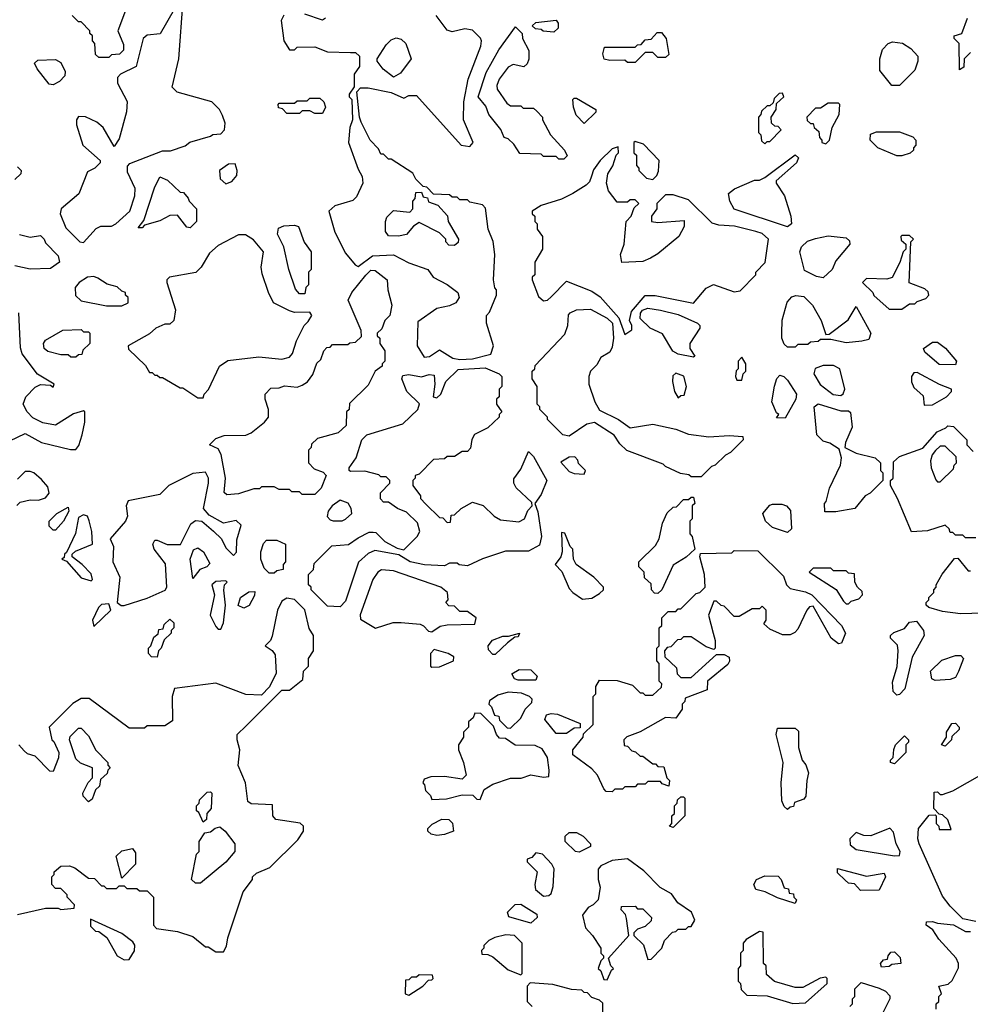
# Model space of a CAD drawing. Extents: x 2769579 to 2883812, y 684207 to 828660.
# Tile 127 of 256: x 2800924 to 2804664, y 726214 to 730089. Entities that reach past the tile are written whole.
import ezdxf

# ---------------------------------------------------------------- set-up
doc = ezdxf.new("R2010")
doc.units = 0

msp = doc.modelspace()

# ---------------------------------------------------------------- linework, layer by layer
at = {"layer": '0CON02XD'}
for points in [[(2801531.7, 730128.3), (2801476.4, 730033.6), (2801425, 730027.5), (2801410, 730015), (2801382.5, 729905), (2801320, 729875), (2801308.3, 729861.7), (2801308.3, 729838.3), (2801347, 729767), (2801343.9, 729726.1), (2801315, 729620), (2801295, 729590), (2801252.5, 729665), (2801227.5, 729685), (2801183, 729707), (2801155, 729707.5), (2801147.5, 729695), (2801147.5, 729675), (2801172.5, 729595), (2801240, 729535), (2801240, 729525), (2801220, 729505), (2801190, 729490), (2801156.1, 729403.9), (2801087.5, 729345), (2801082.5, 729325), (2801105, 729270), (2801160, 729215), (2801175, 729212.5)], [(2801175, 729212.5), (2801225, 729267.5), (2801243.6, 729276.4), (2801285, 729276.7), (2801302.5, 729285), (2801356.7, 729335), (2801376.7, 729395), (2801377.5, 729425), (2801348.3, 729488.3), (2801348.3, 729511.7), (2801357, 729523), (2801485, 729572.5), (2801517, 729573), (2801575, 729592.5), (2801593, 729607), (2801675, 729630), (2801683, 729637), (2801715, 729640), (2801730, 729655), (2801731.7, 729681.7), (2801721.7, 729711.7), (2801710, 729735), (2801680, 729765), (2801543, 729803), (2801523, 729823), (2801550, 729935), (2801567.5, 730165)], [(2801275, 729940), (2801235, 729940), (2801221.7, 729951.7), (2801220, 729995), (2801210, 730005), (2801210, 730025), (2801200, 730035), (2801200, 730045), (2801165, 730080), (2801155, 730080), (2801130, 730105)], [(2801340, 730125), (2801310, 730045), (2801331.7, 729991.7), (2801331.7, 729968.3), (2801317, 729953), (2801285, 729950), (2801275, 729940)], [(2801963.6, 730106.4), (2801952.5, 730085), (2801962.5, 730005), (2801985, 729970), (2802005, 729970), (2802015, 729980), (2802085, 729982.5), (2802135, 729962.5), (2802225, 729960), (2802245, 729960), (2802260, 729945), (2802260, 729905), (2802240, 729875), (2802240, 729825), (2802220, 729795), (2802220, 729785), (2802230, 729775), (2802232.5, 729695), (2802222.5, 729665), (2802217.5, 729605), (2802255, 729500), (2802271.7, 729471.7), (2802273.3, 729445), (2802248.3, 729391.7), (2802235, 729376.7), (2802164.1, 729355.9), (2802140, 729335), (2802163, 729253), (2802205, 729170), (2802243.6, 729123.6), (2802255, 729117.5), (2802311.2, 729158.8), (2802395, 729163.3), (2802455, 729132.5), (2802530, 729105), (2802550, 729075), (2802605, 729046.7), (2802647.5, 729015), (2802652.5, 728995), (2802640, 728975), (2802615, 728962.5), (2802565, 728952.5), (2802490.7, 728899.3), (2802487.5, 728805), (2802515, 728760), (2802536.7, 728763.3), (2802575, 728790), (2802627.3, 728757.3), (2802655, 728751.4)], [(2802127.5, 730095), (2802115, 730087.5), (2802045, 730110)], [(2802655, 728751.4), (2802705, 728754), (2802777, 728773), (2802787.5, 728805), (2802760, 728895), (2802760, 728925), (2802771.7, 728938.3), (2802800, 729005), (2802800, 729025), (2802793, 729033), (2802787.5, 729065), (2802792.5, 729165), (2802786.4, 729216.4), (2802767.5, 729265), (2802757, 729347), (2802745, 729360), (2802695, 729370), (2802685, 729380), (2802655, 729380), (2802645, 729390), (2802625, 729390), (2802615, 729400), (2802551.7, 729401.7), (2802525, 729430), (2802511.7, 729431.7), (2802481.7, 729461.7), (2802470, 729485), (2802385, 729540), (2802375, 729540), (2802355, 729560), (2802345, 729560), (2802335, 729580), (2802302.5, 729615), (2802267.5, 729685), (2802260, 729705), (2802250, 729805), (2802265, 729820), (2802295, 729820), (2802385, 729802.5), (2802435, 729780), (2802455, 729790), (2802485, 729790), (2802660, 729595), (2802695, 729590), (2802707.5, 729605), (2802670, 729695), (2802671.2, 729765), (2802688.8, 729855), (2802737.5, 729985), (2802740, 730005), (2802736.4, 730016.4), (2802705, 730047.5), (2802675, 730052.5), (2802625, 730041.2), (2802605, 730047.5), (2802562.5, 730105)], [(2804665, 729960), (2804640, 729935), (2804638.3, 729901.7), (2804621.7, 729891.7), (2804620, 729995), (2804600, 730015), (2804600, 730025), (2804630, 730035), (2804652.5, 730095)], [(2803065, 729540), (2803045, 729540), (2803035, 729550), (2802985, 729550), (2802975, 729560), (2802891.7, 729561.7), (2802868.3, 729598.3), (2802845, 729620), (2802830, 729625), (2802817, 729657), (2802770, 729715), (2802758.3, 729748.3), (2802727.5, 729785), (2802759.3, 729880.7), (2802809.3, 729970.7), (2802875, 730060), (2802900, 730035), (2802902.5, 730015), (2802927, 729967), (2802927, 729933), (2802920, 729915), (2802907, 729903), (2802865, 729912.5), (2802845, 729902.5), (2802810, 729855), (2802800.7, 729829.3), (2802802.5, 729815), (2802840.7, 729760.7), (2802855, 729750), (2802895, 729750), (2802905, 729740), (2802945, 729740), (2802958.3, 729728.3), (2802980, 729705), (2802980, 729695), (2803012.5, 729635), (2803067.5, 729575), (2803077.5, 729552.5), (2803065, 729540)], [(2803025, 730040), (2802983, 730043), (2802975, 730050), (2802953, 730053), (2802940, 730065), (2802955, 730077.5), (2803035, 730087.5), (2803042.5, 730075), (2803042.5, 730055), (2803025, 730040)], [(2802395, 729862.5), (2802353.6, 729893.6), (2802330, 729925), (2802330, 729935), (2802365, 729990), (2802385, 730010), (2802405, 730016.7), (2802425, 730012.5), (2802442.5, 729995), (2802463.3, 729935), (2802421.7, 729878.3), (2802395, 729862.5)], [(2803345, 729920), (2803315, 729920), (2803305, 729930), (2803245, 729927.5), (2803223, 729933), (2803217.5, 729955), (2803225, 729980), (2803345, 729980), (2803355, 729990), (2803368.3, 729991.7), (2803385, 730010), (2803408.3, 730011.7), (2803431.7, 730038.3), (2803448.3, 730038.3), (2803467.5, 730015), (2803478.3, 729951.7), (2803465, 729940), (2803435, 729940), (2803415, 729960), (2803385, 729960), (2803345, 729920)], [(2804385, 729830), (2804355, 729830), (2804308.3, 729888.3), (2804307.5, 729935), (2804318.3, 729971.7), (2804340, 729995), (2804358.3, 730001.7), (2804397, 729997), (2804430, 729975), (2804457.5, 729945), (2804457.5, 729925), (2804445, 729890), (2804385, 729830)], [(2801055, 729832.5), (2801040, 729835), (2800992.5, 729895), (2800982.5, 729917.5), (2800995, 729930), (2801065, 729932.5), (2801085, 729920), (2801102.5, 729885), (2801101.7, 729868.3), (2801080, 729845), (2801055, 729832.5)], [(2802115, 729720), (2802085, 729720), (2802065, 729730), (2802035, 729730), (2802025, 729720), (2801975, 729720), (2801958.3, 729738.3), (2801941.7, 729741.7), (2801940, 729755), (2801945, 729760), (2802005, 729760), (2802015, 729770), (2802055, 729770), (2802065, 729780), (2802105, 729780), (2802120, 729765), (2802127.5, 729745), (2802115, 729720)], [(2803145, 729680), (2803113, 729713), (2803102.5, 729745), (2803100, 729775), (2803105, 729780), (2803115, 729780), (2803190, 729735), (2803190, 729725), (2803145, 729680)], [(2803855, 729600), (2803865, 729610), (2803875, 729610), (2803920, 729655), (2803908.3, 729668.3), (2803895, 729670), (2803881.7, 729681.7), (2803880, 729705), (2803900, 729735), (2803901.7, 729758.3), (2803930, 729785), (2803925, 729800), (2803911.7, 729798.3), (2803891.7, 729778.3), (2803888.3, 729761.7), (2803875, 729750), (2803865, 729750), (2803841.7, 729728.3), (2803840, 729715), (2803830, 729705), (2803830, 729645), (2803840, 729635), (2803841.7, 729611.7), (2803855, 729600)], [(2804095, 729600), (2804110, 729615), (2804120, 729665), (2804147.5, 729715), (2804150, 729755), (2804145, 729760), (2804105, 729760), (2804075, 729740), (2804055, 729740), (2804020, 729705), (2804021.7, 729691.7), (2804035, 729680), (2804045, 729680), (2804050, 729665), (2804068.3, 729648.3), (2804070, 729625), (2804080, 729615), (2804080, 729605), (2804095, 729600)], [(2804395, 729552.5), (2804375, 729552.5), (2804300, 729585), (2804270, 729615), (2804271.7, 729638.3), (2804295, 729647.5), (2804385, 729647.5), (2804438.3, 729628.3), (2804450, 729615), (2804450, 729595), (2804440, 729585), (2804440, 729575), (2804426.7, 729563.3), (2804395, 729552.5)], [(2803305, 728850), (2803331.7, 728868.3), (2803332.5, 728885), (2803323.3, 728905), (2803330.3, 728939.7), (2803385, 729003.8), (2803423.6, 729003.6), (2803575, 728972.5), (2803625, 729032.5), (2803653.6, 729046.4), (2803735, 729017.5), (2803758.3, 729021.7), (2803820, 729085), (2803820, 729095), (2803857, 729133), (2803870, 729225), (2803845, 729246.7), (2803820, 729255), (2803736.4, 729276.4), (2803675, 729280), (2803648.3, 729288.3), (2803555, 729380), (2803495, 729400), (2803465, 729400), (2803430, 729365), (2803430, 729345), (2803410, 729315), (2803410, 729295), (2803435, 729290), (2803538.3, 729298.3), (2803537.5, 729275), (2803517.5, 729235), (2803435, 729167.5), (2803405, 729150), (2803375, 729137.5), (2803293, 729133), (2803287.5, 729165), (2803302.5, 729205), (2803310, 729295), (2803330, 729315), (2803341.7, 729348.3), (2803360, 729365), (2803345, 729380), (2803325, 729380), (2803315, 729370), (2803275, 729370), (2803240, 729415), (2803232.5, 729445), (2803238.3, 729481.7), (2803257, 729513), (2803270, 729555), (2803280, 729565), (2803278.3, 729588.3), (2803255, 729580), (2803207.5, 729535), (2803181.7, 729498.3), (2803173, 729473), (2803165, 729450), (2803153, 729437), (2803100, 729405), (2803055, 729382.5), (2802975, 729357.5), (2802940, 729335), (2802940, 729325), (2802950, 729315), (2802950, 729295), (2802960, 729285), (2802960, 729265), (2802980, 729235), (2802980, 729185), (2802950, 729135), (2802950, 729085), (2802940, 729075), (2802940, 729065), (2802965, 729000), (2802985, 728982.5), (2803000, 728985), (2803015, 728997.5), (2803075, 729060), (2803175, 729020), (2803207.7, 728997.7), (2803281.2, 728915), (2803305, 728850)], [(2803415, 729460), (2803430, 729475), (2803437, 729493), (2803440, 729535), (2803378.3, 729598.3), (2803345, 729610), (2803340, 729605), (2803340, 729565), (2803350, 729555), (2803350, 729515), (2803360, 729505), (2803360, 729495), (2803390, 729465), (2803415, 729460)], [(2803945, 729273.3), (2803735, 729342.5), (2803717.5, 729375), (2803712.5, 729405), (2803736.4, 729423.6), (2803815, 729457.5), (2803835, 729457.5), (2803855, 729467.5), (2803975, 729557.5), (2803987.5, 729545), (2803980, 729525), (2803900, 729455), (2803900, 729445), (2803932.5, 729395), (2803957.5, 729315), (2803960, 729285), (2803945, 729273.3)], [(2800915, 729510), (2800930, 729495), (2800928.3, 729481.7), (2800905, 729460)], [(2801735, 729442.5), (2801758.3, 729451.7), (2801777.5, 729475), (2801780, 729495), (2801771.7, 729521.7), (2801745, 729520), (2801710, 729495), (2801713, 729463), (2801735, 729442.5)], [(2801595, 729270), (2801581.7, 729271.7), (2801545, 729320), (2801515, 729317.5), (2801475, 729297.5), (2801415, 729280), (2801405, 729270), (2801390, 729270), (2801411.7, 729298.3), (2801453.6, 729426.4), (2801475, 729470), (2801505, 729457.5), (2801555, 729410), (2801568.3, 729408.3), (2801587, 729387), (2801590, 729375), (2801620, 729345), (2801620, 729295), (2801595, 729270)], [(2802635, 729200), (2802611.7, 729201.7), (2802600, 729215), (2802600, 729225), (2802575, 729250), (2802495, 729290), (2802473.6, 729276.4), (2802445, 729243.8), (2802413.6, 729236.4), (2802375, 729237.5), (2802362.5, 729255), (2802362.5, 729295), (2802368.3, 729311.7), (2802395, 729337.5), (2802458.3, 729331.7), (2802470, 729345), (2802470, 729375), (2802480, 729385), (2802481.7, 729408.3), (2802505, 729410), (2802511.7, 729391.7), (2802528.3, 729388.3), (2802531.7, 729371.7), (2802568.3, 729358.3), (2802607, 729317), (2802610, 729295), (2802650, 729225), (2802648.3, 729211.7), (2802635, 729200)], [(2802045, 729010), (2802025, 729010), (2802008.3, 729028.3), (2801982.5, 729105), (2801962.5, 729195), (2801937.5, 729245), (2801941.7, 729268.3), (2801963, 729277), (2802005, 729280), (2802020, 729275), (2802043.3, 729213.3), (2802070, 729175), (2802070, 729105), (2802060, 729095), (2802060, 729045), (2802050, 729035), (2802045, 729010)], [(2800923, 729243), (2800965, 729232.5), (2801005, 729240), (2801020, 729225), (2801025, 729210), (2801075, 729160), (2801080, 729135), (2801045, 729110), (2800965, 729107.5), (2800905, 729120)], [(2801645, 728600), (2801650, 728615), (2801667, 728633), (2801710, 728725), (2801743, 728747), (2801865, 728762.5), (2801955, 728752.5), (2801985, 728760), (2801997.5, 728775), (2802012.5, 728825), (2802042.5, 728885), (2802059.3, 728900.7), (2802072.5, 728925), (2802065, 728937.5), (2802005, 728936.7), (2801985, 728943.3), (2801922.5, 728975), (2801902.5, 729015), (2801878.3, 729088.3), (2801873.3, 729115), (2801882.5, 729175), (2801843, 729223), (2801811.7, 729241.7), (2801785, 729242.5), (2801705, 729200), (2801670.7, 729169.3), (2801637.5, 729115), (2801616.1, 729093.9), (2801512.5, 729075), (2801502.5, 729065), (2801502.5, 729055), (2801536.4, 728946.4), (2801530, 728905), (2801515, 728890), (2801495, 728890), (2801460, 728875), (2801435, 728852.5), (2801350, 728805), (2801351.7, 728791.7), (2801418.3, 728728.3), (2801435, 728700), (2801445, 728700), (2801455, 728690), (2801465, 728690), (2801475, 728680), (2801485, 728680), (2801555, 728640), (2801565, 728640), (2801625, 728600), (2801645, 728600)], [(2804085, 729072.5), (2804058.3, 729078.3), (2804011.7, 729101.7), (2803992.5, 729175), (2804000, 729195), (2804023, 729217), (2804055, 729227.5), (2804105, 729237.5), (2804175, 729230), (2804188.3, 729218.3), (2804190, 729205), (2804135, 729140), (2804120, 729105), (2804085, 729072.5)], [(2804395, 728950), (2804425, 728970), (2804445, 728970), (2804455, 728980), (2804488.3, 728991.7), (2804500, 729005), (2804498.3, 729018.3), (2804485, 729030), (2804423, 729053), (2804430, 729215), (2804440, 729225), (2804425, 729240), (2804395, 729240), (2804390, 729235), (2804391.7, 729221.7), (2804410, 729205), (2804410, 729185), (2804400, 729175), (2804387, 729133), (2804356.4, 729073.6), (2804335, 729067.5), (2804255, 729070), (2804240, 729055), (2804280, 729015), (2804283.6, 729003.6), (2804345, 728950), (2804395, 728950)], [(2801738.3, 728218.3), (2801728.3, 728228.3), (2801733.3, 728285), (2801717, 728377), (2801705, 728400), (2801670, 728415), (2801695, 728440), (2801728.3, 728451.7), (2801813, 728453), (2801835, 728462.5), (2801887.5, 728505), (2801902.5, 728525), (2801902.5, 728555), (2801890, 728595), (2801890, 728615), (2801911.7, 728638.3), (2801945, 728640), (2801965, 728647.5), (2802015, 728642.5), (2802035, 728650), (2802056.7, 728663.3), (2802077, 728693), (2802093, 728737), (2802108.3, 728751.7), (2802120, 728785), (2802131.7, 728798.3), (2802145, 728800), (2802155, 728810), (2802215, 728810), (2802223, 728817), (2802245, 728820), (2802268.3, 728841.7), (2802267.5, 728865), (2802216.2, 728985), (2802230, 729015), (2802285, 729083.3), (2802305, 729102.5), (2802321.7, 729101.7), (2802370, 729065), (2802372.5, 729025), (2802387.5, 728965), (2802380, 728925), (2802360, 728905), (2802348.3, 728871.7), (2802330, 728855), (2802330, 728845), (2802340, 728835), (2802340, 728815), (2802360, 728785), (2802360, 728745), (2802350, 728735), (2802350, 728725), (2802322.5, 728705), (2802295, 728650), (2802221.7, 728578.3), (2802220, 728555), (2802210, 728545), (2802208.3, 728491.7), (2802177, 728463), (2802095, 728440), (2802071.7, 728418.3), (2802070, 728405), (2802060, 728395), (2802060, 728345), (2802081.7, 728321.7), (2802118.3, 728308.3), (2802130, 728295), (2802110, 728245), (2802085, 728220), (2802035, 728220), (2802025, 728230), (2801995, 728230), (2801985, 728240), (2801945, 728240), (2801925, 728250), (2801875, 728250), (2801867, 728243), (2801845, 728242.5), (2801785, 728223.3), (2801738.3, 728218.3)], [(2801325, 728962.5), (2801350, 728975), (2801350, 728995), (2801340, 729005), (2801340, 729015), (2801325, 729020), (2801307, 729037), (2801268.3, 729048.3), (2801231.7, 729071.7), (2801215, 729077.5), (2801190, 729075), (2801157.5, 729055), (2801142.5, 729035), (2801143, 729003), (2801165, 728982.5), (2801265, 728962.5), (2801325, 728962.5)], [(2803975, 728800), (2803945, 728800), (2803931.7, 728811.7), (2803922.5, 728835), (2803922.5, 728855), (2803923.6, 728906.4), (2803943, 728977), (2803961.7, 728998.3), (2803977, 729003), (2804008.8, 728998.8), (2804042.5, 728965), (2804076.7, 728905), (2804095, 728850), (2804108.3, 728851.7), (2804183, 728907), (2804215, 728960), (2804272.5, 728855), (2804265, 728830), (2804236.4, 728823.6), (2804175, 728816.7), (2804115, 728830), (2804075, 728830), (2804065, 728822.5), (2804035, 728820), (2804025, 728810), (2803985, 728810), (2803975, 728800)], [(2800885, 728431.2), (2800945, 728460), (2801010, 728425), (2801123, 728397), (2801145, 728397.5), (2801157, 728413), (2801170, 728455), (2801180, 728505), (2801180, 728545), (2801175, 728550), (2801135, 728537.5), (2801065, 728492.5), (2801015, 728502.5), (2800975, 728522.5), (2800952.5, 728545), (2800937.5, 728575), (2800947.5, 728605), (2800985, 728642.5), (2801005, 728652.5), (2801045, 728650), (2801055, 728642.5), (2801060, 728655), (2800993.6, 728693.6), (2800933.3, 728773.3), (2800927, 728797), (2800920, 728935)], [(2803605, 728290), (2803565, 728290), (2803557, 728297), (2803523, 728303), (2803465, 728330), (2803455, 728340), (2803313, 728393), (2803285, 728420), (2803263, 728453), (2803185, 728503.3), (2803155, 728496.7), (2803085, 728450), (2803060, 728455), (2803000, 728515), (2803000, 728525), (2802970, 728555), (2802970, 728565), (2802960, 728575), (2802960, 728645), (2802940, 728675), (2802940, 728705), (2802950, 728715), (2802951.7, 728728.3), (2803068.3, 728851.7), (2803080, 728885), (2803083, 728927), (2803090, 728935), (2803115, 728947.5), (2803169.3, 728949.3), (2803235, 728914), (2803255.8, 728895), (2803260, 728835), (2803255, 728800), (2803245, 728780), (2803210.7, 728759.3), (2803195, 728730), (2803170, 728705), (2803162.5, 728685), (2803163.3, 728655), (2803186.7, 728585), (2803205, 728552.5), (2803280, 728515), (2803325, 728482.5), (2803415, 728496.7), (2803505, 728476.7), (2803555, 728457.5), (2803635, 728447.5), (2803715, 728452.5), (2803768.3, 728448.3), (2803770, 728435), (2803720, 728385), (2803700, 728375), (2803660, 728335), (2803645, 728330), (2803605, 728290)], [(2803575, 728760), (2803515, 728772.5), (2803493.6, 728783.6), (2803453, 728853), (2803404.2, 728874.2), (2803365, 728913.3), (2803365.9, 728934.1), (2803373.8, 728945), (2803395, 728953.8), (2803445, 728946.2), (2803515, 728928.8), (2803590, 728895), (2803600, 728885), (2803600, 728875), (2803560, 728815), (2803560, 728795), (2803580, 728765), (2803575, 728760)], [(2801145, 728760), (2801125, 728760), (2801115, 728770), (2801085, 728770), (2801035, 728782.5), (2801020, 728795), (2801017.5, 728815), (2801025, 728827.5), (2801093, 728867), (2801165, 728870), (2801175, 728860), (2801195, 728860), (2801200, 728855), (2801200, 728815), (2801171.7, 728788.3), (2801168.3, 728771.7), (2801155, 728770), (2801145, 728760)], [(2804605, 728730), (2804541.7, 728731.7), (2804485, 728780), (2804480, 728795), (2804515, 728820), (2804535, 728820), (2804566.4, 728796.4), (2804610, 728745), (2804605, 728730)], [(2803765, 728670), (2803770, 728695), (2803780, 728705), (2803780, 728735), (2803765, 728760), (2803750, 728745), (2803750, 728715), (2803743, 728707), (2803740, 728685), (2803745, 728670), (2803765, 728670)], [(2802185, 727777.5), (2802135, 727780), (2802070, 727845), (2802070, 727855), (2802060, 727865), (2802060, 727905), (2802080, 727925), (2802081.7, 727948.3), (2802151.7, 728018.3), (2802217, 728023), (2802255, 728050), (2802298.3, 728071.7), (2802315, 728072.5), (2802325, 728070), (2802360, 728035), (2802408.3, 728008.3), (2802435, 728002.5), (2802487.5, 728055), (2802497.5, 728075), (2802488.8, 728108.8), (2802445, 728150), (2802410, 728165), (2802375, 728190), (2802355, 728190), (2802343, 728203), (2802343, 728227), (2802380, 728265), (2802380, 728275), (2802365, 728290), (2802345, 728290), (2802337, 728297), (2802281.7, 728311.7), (2802225, 728310), (2802220, 728315), (2802220, 728325), (2802247.5, 728365), (2802270, 728435), (2802290, 728455), (2802431.7, 728498.3), (2802490, 728555), (2802497, 728577), (2802446.7, 728625), (2802427.5, 728675), (2802431.7, 728688.3), (2802455, 728692.5), (2802505, 728683.3), (2802535, 728692.5), (2802555, 728690), (2802557.5, 728655), (2802550, 728605), (2802565, 728600), (2802580, 728615), (2802600, 728665), (2802648.3, 728711.7), (2802755, 728718.8), (2802810, 728695), (2802820, 728685), (2802820, 728645), (2802810, 728635), (2802810, 728605), (2802800, 728595), (2802800, 728575), (2802820, 728545), (2802810, 728535), (2802810, 728525), (2802765, 728482.5), (2802713.6, 728456.4), (2802703, 728437), (2802697, 728403), (2802685, 728390), (2802665, 728390), (2802635, 728370), (2802605, 728370), (2802595, 728360), (2802551.7, 728358.3), (2802495, 728300), (2802480, 728295), (2802480, 728285), (2802470, 728275), (2802470, 728255), (2802500, 728215), (2802500, 728205), (2802521.7, 728181.7), (2802575, 728130), (2802588.3, 728128.3), (2802605, 728110), (2802618.3, 728111.7), (2802621.7, 728138.3), (2802635, 728140), (2802660, 728165), (2802705, 728190), (2802747, 728177), (2802790, 728135), (2802815, 728120), (2802887, 728113), (2802910, 728125), (2802923, 728157), (2802940, 728175), (2802938.3, 728188.3), (2802877, 728247), (2802867.5, 728265), (2802868.3, 728281.7), (2802895, 728320), (2802925, 728390), (2802945, 728370), (2802997.5, 728275), (2802975, 728220), (2802950, 728185), (2802961.7, 728151.7), (2802976.7, 728055), (2802969.3, 728020.7), (2802925, 727997.5), (2802835, 727997.5), (2802745, 727967.5), (2802685, 727940), (2802653, 727943), (2802645, 727950), (2802615, 727950), (2802595, 727940), (2802517, 727943), (2802460, 727955), (2802415, 727982.5), (2802320.7, 727999.3), (2802295, 727987.5), (2802256.4, 727953.6), (2802205, 727800), (2802185, 727777.5)], [(2803515, 728600), (2803525, 728610), (2803538.3, 728611.7), (2803547.5, 728645), (2803536.4, 728686.4), (2803505, 728697.5), (2803493, 728687), (2803492.5, 728665), (2803500, 728625), (2803515, 728600)], [(2804155, 728610), (2804163.6, 728616.4), (2804170, 728635), (2804150, 728715), (2804125, 728727.5), (2804085, 728727.5), (2804053.6, 728716.4), (2804047.5, 728695), (2804073.6, 728653.6), (2804124.1, 728614.1), (2804155, 728610)], [(2804481.7, 728571.7), (2804515, 728572.5), (2804570, 728605), (2804590, 728625), (2804590, 728635), (2804543, 728653), (2804455, 728700), (2804441.7, 728698.3), (2804432.5, 728685), (2804433, 728663), (2804441.7, 728641.7), (2804478.3, 728608.3), (2804481.7, 728571.7)], [(2803935, 728520), (2803901.7, 728521.7), (2803910, 728535), (2803901.7, 728541.7), (2803882.5, 728585), (2803893, 728647), (2803903, 728677), (2803915, 728690), (2803930, 728685), (2803945, 728670), (2803980, 728615), (2803977.5, 728595), (2803935, 728520)], [(2804091.7, 728151.7), (2804090, 728185), (2804097, 728193), (2804110, 728245), (2804152.5, 728335), (2804156.7, 728365), (2804148.3, 728398.3), (2804111.7, 728421.7), (2804085, 728430), (2804060, 728455), (2804050, 728565), (2804065, 728577.5), (2804155, 728548.8), (2804185, 728550), (2804192.5, 728542.5), (2804198.8, 728485), (2804172.5, 728425), (2804170, 728405), (2804215, 728383.3), (2804290, 728365), (2804310, 728345), (2804310, 728315), (2804320, 728305), (2804320, 728275), (2804270, 728225), (2804250, 728215), (2804210, 728165), (2804135, 728152.5), (2804091.7, 728151.7)], [(2804685, 728050), (2804645, 728050), (2804635, 728060), (2804605, 728060), (2804595, 728070), (2804585, 728070), (2804580, 728085), (2804565, 728100), (2804495, 728076.7), (2804433, 728073), (2804377.5, 728205), (2804350, 728255), (2804350, 728275), (2804360, 728285), (2804361.7, 728348.3), (2804385, 728370), (2804477, 728403), (2804533.6, 728466.4), (2804567, 728483), (2804575, 728490), (2804598.3, 728488.3), (2804650, 728435), (2804650, 728415), (2804675, 728390)], [(2804545, 728270), (2804598.3, 728321.7), (2804600, 728335), (2804610, 728345), (2804608.3, 728368.3), (2804565, 728410), (2804545, 728410), (2804527, 728393), (2804513.3, 728376.7), (2804507, 728353), (2804510, 728325), (2804528.3, 728278.3), (2804535, 728270), (2804545, 728270)], [(2803145, 728300), (2803150, 728315), (2803121.7, 728341.7), (2803120, 728355), (2803108.3, 728368.3), (2803085, 728367.5), (2803053, 728347), (2803085, 728310), (2803105, 728302.5), (2803145, 728300)], [(2800913, 728177), (2800925, 728190), (2800965, 728198.8), (2800997.5, 728197.5), (2801025, 728207.5), (2801040, 728225), (2801035, 728250), (2801009.3, 728279.3), (2800980, 728305), (2800965, 728310), (2800945, 728310), (2800915, 728280)], [(2801335, 727783.3), (2801425, 727812), (2801496.4, 727843.6), (2801502.5, 727855), (2801497, 727947), (2801453.3, 728005), (2801447.5, 728025), (2801455, 728040), (2801465, 728040), (2801503.6, 728023.6), (2801556.1, 728023.9), (2801597.5, 728105), (2801615, 728117.5), (2801640, 728115), (2801686.4, 728076.4), (2801717.5, 728045), (2801735, 728010), (2801765, 727980), (2801777, 727993), (2801778.3, 728041.7), (2801795, 728100), (2801775, 728117.5), (2801725, 728107.5), (2801669.3, 728139.3), (2801646.7, 728165), (2801666.7, 728265), (2801666.7, 728285), (2801655, 728307.5), (2801605, 728302.5), (2801510, 728255), (2801475, 728220), (2801350, 728195), (2801342.5, 728175), (2801347.5, 728135), (2801340, 728115), (2801280, 728045), (2801292.5, 728015), (2801290, 727955), (2801317.5, 727895), (2801307.5, 727795), (2801323.3, 727783.3), (2801335, 727783.3)], [(2802193, 728117), (2802205, 728122.5), (2802230, 728145), (2802227.5, 728165), (2802216.4, 728186.4), (2802185, 728197.5), (2802152.5, 728175), (2802137.5, 728155), (2802133, 728133), (2802145, 728120), (2802157, 728117), (2802193, 728117)], [(2803435, 727830), (2803421.7, 727831.7), (2803410, 727845), (2803408.3, 727868.3), (2803381.7, 727891.7), (2803380, 727915), (2803360, 727935), (2803360, 727955), (2803425, 728020), (2803440, 728045), (2803453, 728107), (2803471.7, 728148.3), (2803495, 728170), (2803508.3, 728171.7), (2803535, 728200), (2803555, 728200), (2803565, 728210), (2803575, 728210), (2803580, 728185), (2803570, 728175), (2803570, 728125), (2803560, 728115), (2803560, 728065), (2803570, 728055), (2803580, 728005), (2803546.1, 727973.9), (2803495, 727942.5), (2803450, 727845), (2803435, 727830)], [(2801065, 728080), (2801055, 728080), (2801040, 728095), (2801040, 728115), (2801070, 728145), (2801115, 728170), (2801116.7, 728155), (2801096.7, 728115), (2801065, 728080)], [(2803945, 728070), (2803885, 728090), (2803857.5, 728115), (2803847.5, 728145), (2803875, 728177.5), (2803885, 728182.5), (2803921.7, 728181.7), (2803940, 728175), (2803957, 728157), (2803960, 728085), (2803945, 728070)], [(2801205, 727880), (2801210, 727885), (2801205, 727907.5), (2801170, 727945), (2801130, 727975), (2801130, 727985), (2801143, 727997), (2801210, 728025), (2801207.5, 728075), (2801197, 728117), (2801190, 728135), (2801175, 728140), (2801155, 728130), (2801143.3, 728066.7), (2801108.3, 727991.7), (2801100, 727985), (2801098.3, 727971.7), (2801090, 727965), (2801108.3, 727958.3), (2801165, 727892.5), (2801205, 727880)], [(2801925, 727910), (2801905, 727910), (2801885, 727930), (2801872.5, 727965), (2801872.5, 727995), (2801883.3, 728026.7), (2801895, 728040), (2801935, 728040), (2801970, 728025), (2801970, 727955), (2801960, 727945), (2801960, 727925), (2801935, 727920), (2801925, 727910)], [(2803138.3, 727808.3), (2803175, 727812.5), (2803205, 727830), (2803220, 727845), (2803220, 727855), (2803182.5, 727895), (2803112.5, 727945), (2803102.5, 727965), (2803100, 728005), (2803090, 728015), (2803068.3, 728068.3), (2803055, 728070), (2803057.5, 727995), (2803052.5, 727975), (2803030, 727945), (2803057, 727917), (2803085, 727850), (2803100, 727835), (2803138.3, 727808.3)], [(2801605, 727890), (2801593.8, 727965), (2801607, 728003), (2801625, 728010), (2801647.5, 727995), (2801671.7, 727948.3), (2801660, 727935), (2801632.5, 727925), (2801605, 727890)], [(2803255, 727050), (2803231.7, 727051.7), (2803221.7, 727061.7), (2803197.5, 727115), (2803175, 727140), (2803100, 727195), (2803100, 727215), (2803140, 727265), (2803141.7, 727278.3), (2803180, 727315), (2803180, 727425), (2803190, 727435), (2803190, 727465), (2803205, 727490), (2803275, 727487.5), (2803335, 727470), (2803365, 727440), (2803375, 727440), (2803385, 727430), (2803415, 727430), (2803448.3, 727461.7), (2803450, 727475), (2803440, 727485), (2803440, 727555), (2803430, 727565), (2803430, 727615), (2803440, 727625), (2803440, 727695), (2803450, 727705), (2803450, 727735), (2803475, 727760), (2803505, 727760), (2803515, 727770), (2803525, 727770), (2803585, 727830), (2803600, 727835), (2803620, 727855), (2803617.5, 727905), (2803600, 727975), (2803601.7, 727988.3), (2803725, 727990), (2803735, 728000), (2803828.3, 727998.3), (2803928.3, 727898.3), (2803940, 727865), (2803955, 727850), (2804015, 727837.5), (2804040, 727825), (2804156.7, 727705), (2804173.3, 727675), (2804157.5, 727635), (2804145, 727632.5), (2804116.7, 727655), (2804045, 727780), (2804031.7, 727778.3), (2804020, 727765), (2803985, 727690), (2803973, 727677), (2803955, 727667.5), (2803925, 727667.5), (2803875, 727690), (2803851.7, 727711.7), (2803860, 727725), (2803860, 727765), (2803845, 727780), (2803835, 727770), (2803805, 727770), (2803755, 727740), (2803735, 727740), (2803695, 727780), (2803683, 727783), (2803665, 727800), (2803655, 727800), (2803633.3, 727745), (2803652.5, 727675), (2803660, 727645), (2803660, 727615), (2803655, 727610), (2803625, 727620), (2803565, 727660), (2803535, 727660), (2803525, 727650), (2803511.7, 727648.3), (2803485, 727620), (2803471.7, 727618.3), (2803460, 727605), (2803461.7, 727581.7), (2803508.3, 727538.3), (2803510, 727515), (2803525, 727500), (2803565, 727500), (2803665, 727590), (2803695, 727590), (2803715, 727580), (2803716.4, 727563.6), (2803709.3, 727550.7), (2803630, 727485), (2803628.3, 727451.7), (2803541.7, 727418.3), (2803540, 727405), (2803530, 727395), (2803530, 727375), (2803505, 727340), (2803465, 727342.5), (2803365, 727286.7), (2803313, 727267), (2803300, 727255), (2803301.7, 727231.7), (2803315, 727230), (2803331.7, 727211.7), (2803347, 727207), (2803365, 727190), (2803375, 727190), (2803415, 727160), (2803425, 727160), (2803435, 727150), (2803458.3, 727148.3), (2803470, 727105), (2803480, 727095), (2803478.3, 727071.7), (2803451.7, 727081.7), (2803445, 727090), (2803395, 727090), (2803385, 727080), (2803355, 727080), (2803345, 727070), (2803305, 727070), (2803295, 727060), (2803265, 727060), (2803255, 727050)], [(2804715, 727752.5), (2804625, 727750), (2804555, 727760), (2804500, 727775), (2804490, 727785), (2804490, 727795), (2804500, 727805), (2804500, 727815), (2804520, 727835), (2804520, 727845), (2804530, 727855), (2804530, 727865), (2804553, 727907), (2804601.7, 727968.3), (2804615, 727970), (2804655, 727920), (2804665, 727920)], [(2802545, 727680), (2802578.3, 727701.7), (2802605, 727707.5), (2802715, 727710), (2802720, 727735), (2802685, 727760), (2802655, 727760), (2802635, 727780), (2802611.7, 727781.7), (2802600, 727795), (2802610, 727805), (2802607.5, 727835), (2802580, 727855), (2802395, 727920), (2802347, 727923), (2802332.5, 727915), (2802312.5, 727885), (2802263.6, 727746.4), (2802265, 727730), (2802323.6, 727693.6), (2802393.6, 727716.4), (2802425, 727716.7), (2802499.3, 727709.3), (2802513, 727703), (2802531.7, 727681.7), (2802545, 727680)], [(2804185, 727790), (2804195, 727800), (2804225, 727810), (2804240, 727825), (2804238.3, 727838.3), (2804220, 727855), (2804210, 727875), (2804208.3, 727908.3), (2804185, 727910), (2804175, 727920), (2804125, 727920), (2804115, 727930), (2804045, 727930), (2804030, 727915), (2804136.4, 727846.4), (2804165, 727800), (2804175, 727790), (2804185, 727790)], [(2801715, 727690), (2801726.2, 727715), (2801733.3, 727785), (2801727, 727843), (2801730, 727865), (2801740, 727875), (2801735, 727880), (2801695, 727877.5), (2801680, 727865), (2801690, 727825), (2801672.5, 727745), (2801695, 727700), (2801705, 727690), (2801715, 727690)], [(2800915, 726567.5), (2801025, 726592.5), (2801075, 726592.5), (2801085, 726587.5), (2801138.3, 726591.7), (2801140, 726605), (2801110, 726635), (2801110, 726645), (2801085, 726670), (2801065, 726670), (2801050, 726685), (2801050, 726715), (2801060, 726725), (2801060, 726735), (2801085, 726757.5), (2801119.3, 726759.3), (2801140.7, 726750.7), (2801195, 726710), (2801218.3, 726708.3), (2801245, 726680), (2801255, 726680), (2801265, 726670), (2801305, 726670), (2801315, 726680), (2801335, 726680), (2801345, 726670), (2801385, 726670), (2801395, 726660), (2801425, 726660), (2801450, 726635), (2801450, 726525), (2801461.7, 726511.7), (2801545, 726500), (2801605, 726480), (2801655, 726440), (2801665, 726440), (2801695, 726420), (2801725, 726420), (2801737, 726443), (2801742.5, 726475), (2801803, 726657), (2801840, 726705), (2801840, 726715), (2801855, 726730), (2801908.3, 726751.7), (2802018.3, 726861.7), (2802040, 726895), (2802040, 726915), (2802027, 726927), (2801931.7, 726941.7), (2801920, 726955), (2801918.3, 726998.3), (2801835, 727002.5), (2801821.7, 727011.7), (2801812.5, 727085), (2801783.6, 727153.6), (2801790, 727215), (2801780, 727255), (2801780, 727275), (2801815, 727310), (2801955, 727450), (2801985, 727450), (2802038.3, 727491.7), (2802040, 727525), (2802060, 727545), (2802060, 727575), (2802080, 727605), (2802080, 727665), (2802063, 727693), (2802046.1, 727766.1), (2802005, 727807.5), (2801975, 727812.5), (2801955, 727800), (2801937.5, 727765), (2801917, 727663), (2801910, 727645), (2801890, 727625), (2801916.4, 727606.4), (2801928.8, 727588.8), (2801933, 727517), (2801907, 727463), (2801875, 727430), (2801813, 727433), (2801695, 727477.5), (2801533, 727457), (2801523.3, 727425), (2801525, 727330), (2801495, 727310), (2801425, 727310), (2801415, 727300), (2801355, 727300), (2801197, 727417), (2801165, 727417.5), (2801132.3, 727397.7), (2801040, 727305), (2801050, 727255), (2801058.3, 727248.3), (2801077.5, 727205), (2801076.4, 727183.6), (2801055, 727130), (2801041.7, 727131.7), (2800985, 727190), (2800955, 727200), (2800941.7, 727211.7), (2800920, 727235)], [(2801805, 727772.5), (2801783, 727783), (2801792.5, 727815), (2801825, 727837.5), (2801848.3, 727838.3), (2801847, 727823), (2801827, 727783), (2801805, 727772.5)], [(2801215, 727700), (2801282.5, 727765), (2801275, 727790), (2801245, 727786.7), (2801233.3, 727775), (2801210, 727725), (2801215, 727700)], [(2801465, 727580), (2801441.7, 727581.7), (2801430, 727595), (2801430, 727615), (2801440, 727625), (2801451.7, 727658.3), (2801468.3, 727671.7), (2801471.7, 727688.3), (2801488.3, 727691.7), (2801491.7, 727708.3), (2801515, 727730), (2801530, 727715), (2801530, 727695), (2801520, 727685), (2801520, 727675), (2801491.7, 727648.3), (2801480, 727615), (2801470, 727605), (2801465, 727580)], [(2804375, 727430), (2804360, 727445), (2804358.3, 727481.7), (2804376.4, 727543.6), (2804380, 727605), (2804376.7, 727626.7), (2804350, 727655), (2804350, 727665), (2804363.3, 727676.7), (2804405, 727692.5), (2804425, 727717.5), (2804451.7, 727721.7), (2804480, 727685), (2804482.5, 727665), (2804435, 727580), (2804406.7, 727455), (2804385, 727432.5), (2804375, 727430)], [(2802795, 727590), (2802785, 727590), (2802768.3, 727608.3), (2802767.5, 727625), (2802783.6, 727646.4), (2802825, 727662.5), (2802847.5, 727662.5), (2802890, 727675), (2802885, 727660), (2802871.7, 727658.3), (2802843.3, 727636.7), (2802795, 727590)], [(2802545, 727540), (2802575, 727542.5), (2802630, 727565), (2802631.7, 727581.7), (2802610, 727595), (2802555, 727610), (2802540, 727595), (2802540, 727545), (2802545, 727540)], [(2804525, 727487.5), (2804512.5, 727495), (2804507.5, 727525), (2804551.7, 727568.3), (2804605, 727586.7), (2804627, 727587), (2804637.5, 727575), (2804617, 727523), (2804605, 727500), (2804585, 727492.5), (2804525, 727487.5)], [(2802955, 727490), (2802885, 727490), (2802870, 727495), (2802860, 727515), (2802888.3, 727531.7), (2802935, 727530), (2802960, 727505), (2802955, 727490)], [(2802855, 727300), (2802895, 727340), (2802912.5, 727375), (2802938.3, 727401.7), (2802940, 727415), (2802930, 727425), (2802898.3, 727438.3), (2802845, 727442.5), (2802805, 727430), (2802771.7, 727408.3), (2802770, 727395), (2802780, 727385), (2802791.7, 727351.7), (2802808.3, 727348.3), (2802811.7, 727331.7), (2802841.7, 727301.7), (2802855, 727300)], [(2802735, 727020), (2802750.7, 727059.3), (2802785, 727080), (2802855, 727103.3), (2802896.4, 727103.6), (2802935, 727117.5), (2802985, 727107.5), (2803005, 727110), (2803006.7, 727135), (2803000, 727185), (2802979.3, 727219.3), (2802951.7, 727231.7), (2802873, 727233), (2802835, 727260), (2802811.7, 727261.7), (2802800, 727275), (2802788.3, 727308.3), (2802738.3, 727358.3), (2802715, 727360), (2802708.3, 727341.7), (2802690, 727325), (2802690, 727305), (2802670, 727285), (2802670, 727265), (2802650, 727235), (2802650, 727215), (2802670, 727165), (2802680, 727115), (2802665, 727100), (2802595, 727110), (2802540.7, 727109.3), (2802515, 727100), (2802510, 727085), (2802517, 727077), (2802520, 727055), (2802540, 727035), (2802545, 727020), (2802603, 727023), (2802665, 727037.5), (2802707, 727037), (2802721.7, 727021.7), (2802735, 727020)], [(2803075, 727280), (2803035, 727280), (2802990, 727335), (2802997, 727353), (2803015, 727358.8), (2803040, 727355), (2803128.3, 727318.3), (2803128.3, 727301.7), (2803105, 727300), (2803075, 727280)], [(2801195, 727010), (2801173, 727033), (2801172.5, 727045), (2801193, 727087), (2801210, 727105), (2801210, 727145), (2801163, 727163), (2801145, 727180), (2801120, 727255), (2801121.7, 727268.3), (2801155, 727300), (2801165, 727300), (2801195, 727270), (2801223.9, 727213.9), (2801270, 727165), (2801270, 727155), (2801280, 727145), (2801270, 727135), (2801268.3, 727121.7), (2801241.7, 727098.3), (2801238.3, 727071.7), (2801221.7, 727058.3), (2801208.3, 727021.7), (2801195, 727010)], [(2803945, 726980), (2803931.7, 726991.7), (2803922.5, 727015), (2803920, 727085), (2803927.5, 727165), (2803900, 727275), (2803905, 727300), (2803975, 727300), (2803988.3, 727288.3), (2803987.5, 727225), (2804002.5, 727175), (2804016.7, 727156.7), (2804027.5, 727125), (2804020, 727095), (2804017, 727033), (2804008.3, 727021.7), (2803971.7, 727008.3), (2803968.3, 726991.7), (2803955, 726990), (2803945, 726980)], [(2804565, 727230), (2804550, 727235), (2804570, 727265), (2804570, 727285), (2804591.7, 727318.3), (2804605, 727320), (2804620, 727305), (2804620, 727295), (2804591.7, 727268.3), (2804590, 727255), (2804565, 727230)], [(2804365, 727160), (2804350, 727165), (2804350, 727175), (2804360, 727185), (2804363, 727217), (2804370, 727235), (2804405, 727270), (2804420, 727255), (2804420, 727245), (2804410, 727235), (2804410, 727205), (2804365, 727160)], [(2804685, 726540), (2804635, 726550), (2804585, 726600), (2804555, 726640), (2804462.5, 726845), (2804457.5, 726865), (2804460, 726905), (2804501.7, 726958.3), (2804525, 726960), (2804530, 726955), (2804530, 726925), (2804540, 726915), (2804541.7, 726901.7), (2804588.3, 726901.7), (2804575, 726940), (2804555, 726960), (2804541.7, 726961.7), (2804520, 726985), (2804521.7, 727048.3), (2804535, 727050), (2804545, 727040), (2804555, 727040), (2804595, 727053.3), (2804710.7, 727119.3)], [(2801645, 726930), (2801628.3, 726968.3), (2801620, 726975), (2801620, 726995), (2801630, 727005), (2801631.7, 727018.3), (2801661.7, 727048.3), (2801675, 727050), (2801680, 727045), (2801677.5, 726985), (2801660, 726965), (2801658.3, 726941.7), (2801645, 726930)], [(2803495, 726910), (2803480, 726915), (2803490, 726925), (2803490, 726955), (2803500, 726965), (2803500, 726995), (2803510, 727005), (2803511.7, 727018.3), (2803525, 727030), (2803535, 727030), (2803540, 727025), (2803540, 726955), (2803495, 726910)], [(2801635, 726690), (2801615, 726690), (2801600, 726705), (2801620, 726805), (2801630, 726815), (2801630, 726855), (2801651.7, 726888.3), (2801675, 726892.5), (2801693, 726907), (2801711.7, 726911.7), (2801732.5, 726895), (2801770, 726845), (2801770, 726815), (2801735, 726772.5), (2801635, 726690)], [(2802565, 726877.5), (2802543, 726883), (2802530, 726895), (2802530, 726905), (2802547, 726923), (2802585, 726942.5), (2802611.7, 726941.7), (2802627, 726927), (2802630, 726895), (2802595, 726882.5), (2802565, 726877.5)], [(2803125, 726812.5), (2803110, 726815), (2803070, 726855), (2803070, 726875), (2803085, 726890), (2803115, 726890), (2803140, 726875), (2803170, 726845), (2803170, 726835), (2803125, 726812.5)], [(2804365, 726797.5), (2804385, 726800), (2804387.5, 726815), (2804372.5, 726845), (2804361.7, 726891.7), (2804347, 726907), (2804273, 726877), (2804245, 726877.5), (2804215, 726890), (2804190, 726865), (2804191.7, 726841.7), (2804215, 726822.5), (2804365, 726797.5)], [(2801325, 726710), (2801303, 726797), (2801325, 726817.5), (2801367, 726827), (2801379.3, 726809.3), (2801380, 726765), (2801325, 726710)], [(2802985, 726640), (2803005, 726642.5), (2803015, 726650), (2803023, 726677), (2803026.4, 726746.4), (2803017.5, 726765), (2802980, 726805), (2802955, 726810), (2802938.3, 726791.7), (2802920, 726785), (2802920, 726775), (2802960, 726735), (2802950, 726685), (2802952.5, 726665), (2802985, 726640)], [(2803235, 726310), (2803251.7, 726348.3), (2803260, 726355), (2803250, 726365), (2803240, 726395), (2803320, 726485), (2803311.7, 726551.7), (2803307, 726567), (2803290, 726585), (2803291.7, 726598.3), (2803345, 726600), (2803355, 726590), (2803375, 726590), (2803410, 726555), (2803408.3, 726541.7), (2803385, 726520), (2803355, 726510), (2803340, 726495), (2803340, 726485), (2803378.3, 726448.3), (2803395, 726390), (2803408.3, 726391.7), (2803450, 726435), (2803460, 726465), (2803491.7, 726498.3), (2803505, 726500), (2803515, 726510), (2803545, 726510), (2803555, 726520), (2803565, 726520), (2803580, 726545), (2803566.4, 726576.4), (2803513.6, 726613.6), (2803488.3, 726648.3), (2803443.6, 726673.6), (2803379.3, 726739.3), (2803315, 726786.7), (2803255, 726780), (2803210.7, 726759.3), (2803200, 726745), (2803200, 726705), (2803207.5, 726675), (2803200, 726625), (2803180, 726605), (2803160, 726595), (2803137.5, 726565), (2803150, 726515), (2803177.5, 726485), (2803210, 726435), (2803210, 726415), (2803220, 726405), (2803220, 726395), (2803210, 726385), (2803200, 726355), (2803210, 726345), (2803221.7, 726311.7), (2803235, 726310)], [(2803975, 726610), (2803905, 726632.5), (2803857, 726657), (2803820, 726665), (2803812.5, 726685), (2803822.5, 726705), (2803855, 726720), (2803908.3, 726718.3), (2803920, 726705), (2803931.7, 726671.7), (2803948.3, 726668.3), (2803951.7, 726651.7), (2803968.3, 726648.3), (2803970, 726635), (2803980, 726625), (2803975, 726610)], [(2804231.7, 726661.7), (2804208.3, 726688.3), (2804185, 726690), (2804171.7, 726701.7), (2804141.7, 726731.7), (2804141.7, 726748.3), (2804255, 726717.5), (2804325, 726730), (2804330, 726715), (2804305, 726662.5), (2804231.7, 726661.7)], [(2802935, 726532.5), (2802848.3, 726558.3), (2802843, 726577), (2802873, 726607), (2802895, 726607.5), (2802958.3, 726568.3), (2802960, 726555), (2802935, 726532.5)], [(2801335, 726388.8), (2801355, 726390), (2801375.9, 726424.1), (2801376.1, 726446.1), (2801369.5, 726459.5), (2801325, 726492.5), (2801201.7, 726548.3), (2801201.7, 726521.7), (2801221.7, 726501.7), (2801235, 726500), (2801266.4, 726476.4), (2801307.5, 726405), (2801335, 726388.8)], [(2804530, 726195), (2804530, 726215), (2804540, 726225), (2804540, 726245), (2804550, 726255), (2804540, 726285), (2804577, 726293), (2804593, 726307), (2804617, 726357), (2804617.5, 726375), (2804607.5, 726395), (2804539.5, 726469.5), (2804516.7, 726506.7), (2804490, 726525), (2804491.7, 726538.3), (2804515, 726540), (2804535, 726532.5), (2804597, 726527), (2804645, 726500), (2804665, 726500)], [(2802895, 726330), (2802900, 726335), (2802900, 726455), (2802870, 726485), (2802837, 726487), (2802793, 726477), (2802770, 726465), (2802750, 726445), (2802750, 726435), (2802740, 726425), (2802741.7, 726411.7), (2802765, 726410), (2802785, 726400), (2802845, 726350), (2802895, 726330)], [(2803965, 726217.5), (2804015, 726220), (2804100, 726295), (2804100, 726315), (2804095, 726320), (2804073, 726317), (2804005, 726280), (2803975, 726280), (2803893, 726303), (2803861.7, 726331.7), (2803860, 726365), (2803850, 726375), (2803848.3, 726498.3), (2803835, 726500), (2803781.7, 726468.3), (2803770, 726455), (2803770, 726425), (2803760, 726415), (2803760, 726365), (2803750, 726355), (2803750, 726305), (2803760, 726295), (2803761.7, 726271.7), (2803785, 726250), (2803865, 726247.5), (2803965, 726217.5)], [(2804315, 726360), (2804310, 726375), (2804321.7, 726388.3), (2804338.3, 726391.7), (2804340, 726405), (2804351.7, 726418.3), (2804365, 726420), (2804388.3, 726398.3), (2804390, 726375), (2804355, 726370), (2804345, 726362.5), (2804315, 726360)], [(2802455, 726250), (2802510, 726285), (2802531.7, 726308.3), (2802545, 726310), (2802550, 726315), (2802548.3, 726328.3), (2802495, 726330), (2802485, 726320), (2802465, 726320), (2802455, 726310), (2802441.7, 726308.3), (2802440, 726255), (2802455, 726250)], [(2803218.3, 726181.7), (2803218.3, 726218.3), (2803205, 726230), (2803175, 726240), (2803158.3, 726258.3), (2803145, 726260), (2803135, 726270), (2803095, 726272.5), (2803021.7, 726291.7), (2802931.7, 726298.3), (2802920, 726285), (2802920, 726225), (2802940, 726205)], [(2804190, 726205), (2804200, 726215), (2804200, 726235), (2804210, 726245), (2804210, 726275), (2804235, 726300), (2804305, 726277.5), (2804330, 726265), (2804347, 726247), (2804347.5, 726235), (2804297.5, 726135)]]:
    msp.add_lwpolyline(points, dxfattribs=at)

doc.saveas('drawing.dxf')
